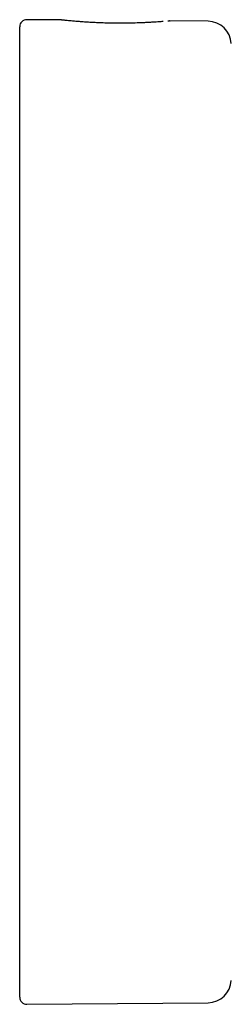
# Model space of a CAD drawing. Header units: millimetres. Extents: x 8 to 1762, y 12 to 2754.
# Tile 33 of 36: x 1151 to 1160, y 2569 to 2611. Entities that reach past the tile are written whole.
import ezdxf

# ---------------------------------------------------------------- set-up
doc = ezdxf.new("R2010")
doc.units = ezdxf.units.MM

msp = doc.modelspace()

# ---------------------------------------------------------------- linework, layer by layer
at = {"color": 7, "linetype": 'Continuous', "lineweight": 30}
for p, q in [((1152.884, 2611.13), (1151.404, 2611.143)), ((1152.884, 2611.129), (1152.882, 2611.13)), ((1159.155, 2611.075), (1157.523, 2611.089)), ((1157.523, 2611.089), (1157.526, 2611.089)), ((1151.101, 2590.062), (1151.101, 2610.843)), ((1151.101, 2569.282), (1151.101, 2590.062)), ((1151.404, 2568.982), (1159.155, 2569.05))]:
    msp.add_line(p, q, dxfattribs=at)
for centre, radius, start, end in [((1151.401, 2610.843), 0.3, 89.5, 180), ((1159.146, 2610.075), 1, 2.6054, 89.5), ((1159.146, 2570.05), 1, 270.5, 357.3946), ((1151.401, 2569.282), 0.3, 180, 270.5)]:
    msp.add_arc(centre, radius, start, end, dxfattribs=at)
for points, knots in [([(1152.975, 2611.12), (1152.96, 2611.122), (1152.915, 2611.127), (1152.897, 2611.128), (1152.885, 2611.129)], [0, 0, 0, 0, 0.329639, 1, 1, 1, 1]), ([(1157.233, 2611.064), (1157.199, 2611.061), (1157.132, 2611.056), (1157.009, 2611.047), (1156.866, 2611.038), (1156.703, 2611.028), (1156.525, 2611.018), (1156.354, 2611.011), (1156.195, 2611.005), (1156.043, 2611), (1155.886, 2610.996), (1155.708, 2610.993), (1155.503, 2610.991), (1155.271, 2610.991), (1155.012, 2610.994), (1154.73, 2611), (1154.46, 2611.01), (1154.207, 2611.022), (1153.977, 2611.036), (1153.753, 2611.051), (1153.538, 2611.067), (1153.342, 2611.084), (1153.192, 2611.098), (1153.086, 2611.109), (1153.012, 2611.116), (1152.981, 2611.119), (1152.966, 2611.121)], [0, 0, 0, 0, 0.03831, 0.076358, 0.112154, 0.156301, 0.196304, 0.232131, 0.26378, 0.291304, 0.319435, 0.351912, 0.388752, 0.429988, 0.475675, 0.525907, 0.580632, 0.624436, 0.670593, 0.719119, 0.770064, 0.823566, 0.879797, 0.91874, 0.958817, 1, 1, 1, 1]), ([(1157.523, 2611.088), (1157.511, 2611.088), (1157.493, 2611.088), (1157.447, 2611.083), (1157.432, 2611.081)], [0, 0, 0, 0, 0.673008, 1, 1, 1, 1])]:
    msp.add_open_spline(points, degree=3, knots=knots, dxfattribs=at)

doc.saveas('drawing.dxf')
